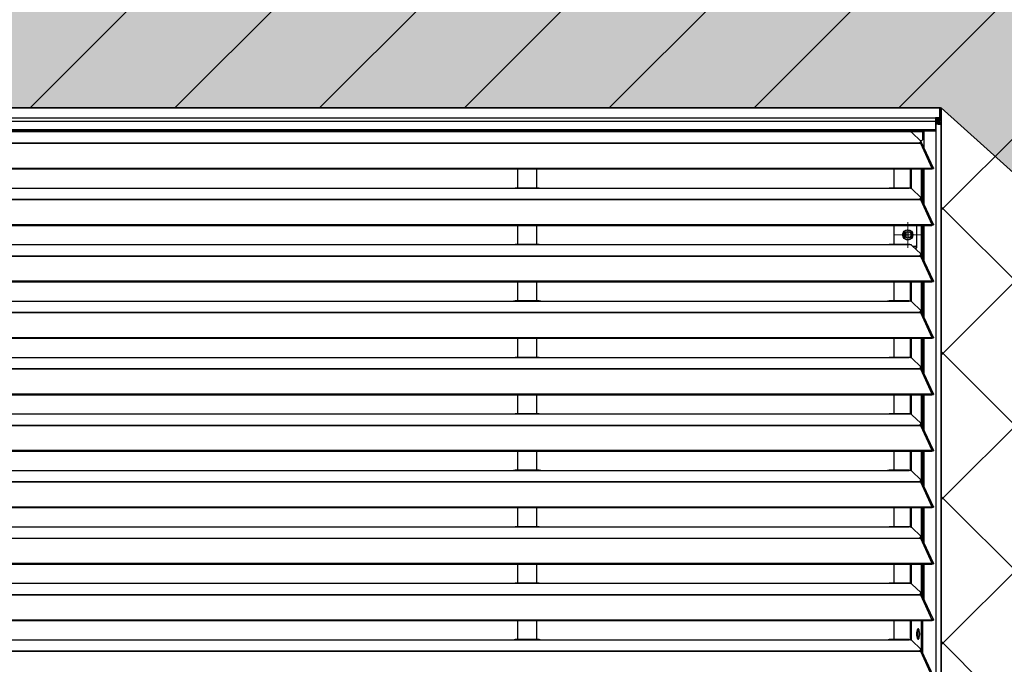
# Model space of a CAD drawing. Header units: millimetres. Extents: x 0 to 39025, y -31299 to 8400.
# Tile 136 of 209: x 15857 to 16621, y -8716 to -8216. Entities that reach past the tile are written whole.
import ezdxf

# ---------------------------------------------------------------- set-up
doc = ezdxf.new("R2010")
doc.units = ezdxf.units.MM
for name, color, linetype in [('ODMIKI funkcionalni', 253, 'Continuous'), ('ODMIKI varnostni', 252, 'Continuous'), ('SREDNJICE_IN_TOCKE', 252, 'Continuous')]:
    doc.layers.add(name, color=color, linetype=linetype)

# ---------------------------------------------------------------- blocks, each defined once
blk = doc.blocks.new('SW_CENTERMARKSYMBOL_23')
at = {"color": 0, "linetype": 'Continuous', "lineweight": 18}
for p, q in [((0, 2.5), (0, 4.9585)), ((-2.5, 0), (-4.9585, 0)), ((0, 0), (-2.5, 0)), ((0, 0), (0, 2.5)), ((0, 0), (0, -2.5)), ((0, 0), (2.5, 0)), ((2.5, 0), (4.9585, 0)), ((0, -2.5), (0, -4.9585))]:
    blk.add_line(p, q, dxfattribs=at)
blk = doc.blocks.new('Adapt 2 S (zadaj)')
at = {"linetype": 'Continuous'}
for p, q in [((1148.95, 898.29), (1.05, 898.29)), ((1.05, 898.29), (1148.95, 898.29)), ((1148.95, 898.29), (1148.95, 898.27)), ((1148.95, 898.29), (1148.95, 898.29)), ((1148.95, 890.55), (1148.95, 898.27)), ((1150, 889.5), (1150, 897.22)), ((1.05, 890.55), (1148.95, 890.55)), ((1145.5, 887.65), (4.5, 887.65)), ((1148.95, 890.55), (1145.5, 890.55)), ((1145.5, 890.55), (1145.5, 887.65)), ((1148.95, 889.55), (1145.5, 889.55)), ((1145.85, 889.45), (1145.5, 889.46)), ((1145.85, 888.45), (1145.5, 888.46)), ((1145.5, 887.65), (1145.5, 881.54)), ((1146.1, 887.33), (1145.5, 887.37)), ((1146.1, 886.33), (1145.5, 886.37)), ((1147.05, 886.03), (1145.5, 886.14)), ((1146.1, 886.03), (1145.5, 886.07)), ((1145.85, 889.45), (1145.85, 888.45)), ((1145.85, 889.45), (1148.95, 889.45)), ((1145.85, 888.45), (1148.95, 888.45)), ((1148, 887.34), (1146.1, 887.33)), ((1146.1, 886.33), (1146.1, 887.33)), ((1148, 886.34), (1146.1, 886.33)), ((1146.1, 886.03), (1147.05, 886.03)), ((1146.1, 16.6), (1146.1, 886.03)), ((1148, 885.73), (1147.99, 885.73)), ((1148, 888.45), (1148, 887.34)), ((1148, 887.34), (1148, 886.34)), ((1148.95, 890.55), (1148.95, 890.55)), ((1148.95, 890.55), (1148.95, 889.55)), ((1148.95, 889.45), (1148.95, 889.55)), ((1148.95, 889.45), (1148.95, 888.45)), ((1150, 889.5), (1150, 885.35)), ((4.5, 881.54), (1145.5, 881.54)), ((4.5, 880.49), (1145.5, 880.49)), ((247, 879.85), (818, 879.85)), ((818, 879.85), (840, 879.85)), ((838.31, 879.93), (819.65, 879.93)), ((840, 879.85), (1108, 879.85)), ((1098.95, 879.85), (1098.95, 880.49)), ((1105.75, 879.85), (1105.75, 880.49)), ((1105.75, 879.85), (1108, 879.85)), ((1108, 879.85), (1125, 879.85)), ((1124.76, 879.93), (1109.65, 879.93)), ((1113.75, 880.49), (1113.75, 879.93)), ((1125.36, 879.85), (1130.75, 879.85)), ((1127.16, 879.23), (1134.16, 872.58)), ((1130.75, 879.85), (1130.75, 880.49)), ((1130.75, 879.85), (1135.75, 879.85)), ((1135.75, 879.85), (1135.75, 880.49)), ((1135.75, 873.85), (1135.75, 879.85)), ((1136.71, 867.36), (1136.71, 880.49)), ((1145.5, 881.54), (1145.5, 880.49)), ((1150, 16.6), (1150, 885.35)), ((16.21, 871.18), (1133.33, 871.18)), ((16.21, 870.96), (1133.33, 870.96)), ((1133.33, 871.61), (1133.33, 871.18)), ((1133.33, 871.18), (1133.33, 870.96)), ((1133.33, 870.96), (1133.89, 870.96)), ((1133.81, 870.96), (1133.77, 871.01)), ((1134.75, 872.85), (1133.88, 872.85)), ((1133.89, 870.97), (1133.89, 870.96)), ((1133.89, 870.96), (1133.89, 870.97)), ((1133.89, 870.96), (1142.81, 851.64)), ((1134.39, 871.14), (1134.21, 871.31)), ((1134.3, 871.54), (1134.3, 872.3)), ((1134.75, 872.85), (1135.75, 873.85)), ((1143.96, 851.66), (1135.06, 870.95)), ((7.21, 851.63), (1142.79, 851.63)), ((7.21, 850.98), (1142.79, 850.98)), ((821.5, 850.98), (821.5, 836.18)), ((836.5, 836.18), (836.5, 850.98)), ((1113.49, 836.18), (1113.49, 850.98)), ((1126.04, 835.95), (1126.04, 850.98)), ((1126.99, 835.6), (1126.99, 850.98)), ((1134.67, 827.41), (1134.67, 850.98)), ((1135.62, 825.99), (1135.62, 850.98)), ((1136.71, 823.61), (1136.71, 850.98)), ((1142.81, 851.64), (1142.79, 851.63)), ((1142.79, 850.98), (1142.79, 851.63)), ((1142.81, 850.99), (1142.79, 850.98)), ((1142.81, 850.99), (1142.81, 851.64)), ((1143.13, 851.27), (1143.89, 851.27)), ((247, 836.1), (818, 836.1)), ((818, 836.1), (840, 836.1)), ((838.31, 836.18), (819.65, 836.18)), ((840, 836.1), (1108, 836.1)), ((1108, 836.1), (1125, 836.1)), ((1124.76, 836.18), (1109.65, 836.18)), ((1127.16, 835.48), (1134.16, 828.83)), ((16.21, 827.43), (1133.33, 827.43)), ((16.21, 827.21), (1133.33, 827.21)), ((1133.33, 827.86), (1133.33, 827.43)), ((1133.33, 827.43), (1133.33, 827.21)), ((1133.33, 827.21), (1133.89, 827.21)), ((1133.81, 827.21), (1133.77, 827.26)), ((1133.89, 827.22), (1133.89, 827.21)), ((1133.89, 827.21), (1133.89, 827.22)), ((1133.89, 827.21), (1142.81, 807.89)), ((1134.39, 827.39), (1134.21, 827.56)), ((1134.3, 827.79), (1134.3, 828.55)), ((1143.96, 807.91), (1135.06, 827.2)), ((1136.71, 824.49), (1136.48, 824.12)), ((7.21, 807.88), (1142.79, 807.88)), ((7.21, 807.23), (1142.79, 807.23)), ((821.5, 807.23), (821.5, 792.43)), ((836.5, 792.43), (836.5, 807.23)), ((1113.49, 792.43), (1113.49, 807.23)), ((1122.5, 797.93), (1122.5, 801.77)), ((1122.5, 801.77), (1122.5, 797.93)), ((1124, 802.31), (1124, 797.39)), ((1131.04, 789.85), (1131.04, 807.23)), ((1134.67, 783.66), (1134.67, 807.23)), ((1135.62, 782.24), (1135.62, 807.23)), ((1136.71, 779.86), (1136.71, 807.23)), ((1142.81, 807.89), (1142.79, 807.88)), ((1142.79, 807.23), (1142.79, 807.88)), ((1142.81, 807.24), (1142.79, 807.23)), ((1142.81, 807.24), (1142.81, 807.89)), ((1143.13, 807.52), (1143.89, 807.52)), ((1124, 798.3), (1125.79, 798.12)), ((1125, 798.24), (1125, 797.59)), ((247, 792.35), (818, 792.35)), ((818, 792.35), (840, 792.35)), ((838.31, 792.43), (819.65, 792.43)), ((840, 792.35), (1108, 792.35)), ((1108, 792.35), (1125, 792.35)), ((1124.76, 792.43), (1109.65, 792.43)), ((1127.16, 791.73), (1134.16, 785.08)), ((1130.04, 790.85), (1128.09, 790.85)), ((1129.14, 789.85), (1131.04, 789.85)), ((1130.04, 790.85), (1131.04, 791.85)), ((16.21, 783.68), (1133.33, 783.68)), ((16.21, 783.46), (1133.33, 783.46)), ((1133.33, 784.11), (1133.33, 783.68)), ((1133.33, 783.68), (1133.33, 783.46)), ((1133.33, 783.46), (1133.89, 783.46)), ((1133.81, 783.46), (1133.77, 783.51)), ((1133.89, 783.47), (1133.89, 783.46)), ((1133.89, 783.46), (1133.89, 783.47)), ((1133.89, 783.46), (1142.81, 764.14)), ((1134.39, 783.64), (1134.21, 783.81)), ((1134.3, 784.04), (1134.3, 784.8)), ((1143.96, 764.16), (1135.06, 783.45)), ((7.21, 764.13), (1142.79, 764.13)), ((7.21, 763.48), (1142.79, 763.48)), ((821.5, 763.48), (821.5, 748.68)), ((836.5, 748.68), (836.5, 763.48)), ((1113.49, 748.68), (1113.49, 763.48)), ((1126.04, 748.45), (1126.04, 763.48)), ((1126.99, 748.1), (1126.99, 763.48)), ((1134.67, 739.91), (1134.67, 763.48)), ((1135.62, 738.49), (1135.62, 763.48)), ((1136.71, 736.11), (1136.71, 763.48)), ((1142.81, 764.14), (1142.79, 764.13)), ((1142.79, 763.48), (1142.79, 764.13)), ((1142.81, 763.49), (1142.79, 763.48)), ((1142.81, 763.49), (1142.81, 764.14)), ((1143.13, 763.77), (1143.89, 763.77)), ((247, 748.6), (818, 748.6)), ((818, 748.6), (840, 748.6)), ((838.31, 748.68), (819.65, 748.68)), ((840, 748.6), (1108, 748.6)), ((1108, 748.6), (1125, 748.6)), ((1124.76, 748.68), (1109.65, 748.68)), ((1127.16, 747.98), (1134.16, 741.33)), ((1134.3, 740.29), (1134.3, 741.05)), ((16.21, 739.93), (1133.33, 739.93)), ((16.21, 739.71), (1133.33, 739.71)), ((1133.33, 740.36), (1133.33, 739.93)), ((1133.33, 739.93), (1133.33, 739.71)), ((1133.33, 739.71), (1133.89, 739.71)), ((1133.81, 739.71), (1133.77, 739.76)), ((1133.89, 739.72), (1133.89, 739.71)), ((1133.89, 739.71), (1133.89, 739.72)), ((1133.89, 739.71), (1142.81, 720.39)), ((1134.39, 739.89), (1134.21, 740.06)), ((1143.96, 720.41), (1135.06, 739.7)), ((7.21, 720.38), (1142.79, 720.38)), ((7.21, 719.73), (1142.79, 719.73)), ((821.5, 719.73), (821.5, 704.93)), ((836.5, 704.93), (836.5, 719.73)), ((1113.49, 704.93), (1113.49, 719.73)), ((1126.04, 704.7), (1126.04, 719.73)), ((1126.99, 704.35), (1126.99, 719.73)), ((1134.67, 696.16), (1134.67, 719.73)), ((1135.62, 694.74), (1135.62, 719.73)), ((1136.71, 692.36), (1136.71, 719.73)), ((1142.81, 720.39), (1142.79, 720.38)), ((1142.79, 719.73), (1142.79, 720.38)), ((1142.81, 719.74), (1142.79, 719.73)), ((1142.81, 719.74), (1142.81, 720.39)), ((1143.13, 720.02), (1143.89, 720.02)), ((247, 704.85), (818, 704.85)), ((818, 704.85), (840, 704.85)), ((838.31, 704.93), (819.65, 704.93)), ((840, 704.85), (1108, 704.85)), ((1108, 704.85), (1125, 704.85)), ((1124.76, 704.93), (1109.65, 704.93)), ((1127.16, 704.23), (1134.16, 697.58)), ((16.21, 696.18), (1133.33, 696.18)), ((16.21, 695.96), (1133.33, 695.96)), ((1133.33, 696.61), (1133.33, 696.18)), ((1133.33, 696.18), (1133.33, 695.96)), ((1133.33, 695.96), (1133.89, 695.96)), ((1133.81, 695.96), (1133.77, 696.01)), ((1133.89, 695.97), (1133.89, 695.96)), ((1133.89, 695.96), (1133.89, 695.97)), ((1133.89, 695.96), (1142.81, 676.64)), ((1134.39, 696.14), (1134.21, 696.31)), ((1134.3, 696.54), (1134.3, 697.3)), ((1143.96, 676.66), (1135.06, 695.95)), ((7.21, 676.63), (1142.79, 676.63)), ((7.21, 675.98), (1142.79, 675.98)), ((821.5, 675.98), (821.5, 661.18)), ((836.5, 661.18), (836.5, 675.98)), ((1113.49, 661.18), (1113.49, 675.98)), ((1126.04, 660.95), (1126.04, 675.98)), ((1126.99, 660.6), (1126.99, 675.98)), ((1134.67, 652.41), (1134.67, 675.98)), ((1135.62, 650.99), (1135.62, 675.98)), ((1136.71, 648.61), (1136.71, 675.98)), ((1142.81, 676.64), (1142.79, 676.63)), ((1142.79, 675.98), (1142.79, 676.63)), ((1142.81, 675.99), (1142.79, 675.98)), ((1142.81, 675.99), (1142.81, 676.64)), ((1143.13, 676.27), (1143.89, 676.27)), ((247, 661.1), (818, 661.1)), ((818, 661.1), (840, 661.1)), ((838.31, 661.18), (819.65, 661.18)), ((840, 661.1), (1108, 661.1)), ((1108, 661.1), (1125, 661.1)), ((1124.76, 661.18), (1109.65, 661.18)), ((1127.16, 660.48), (1134.16, 653.83)), ((16.21, 652.43), (1133.33, 652.43)), ((16.21, 652.21), (1133.33, 652.21)), ((1133.33, 652.86), (1133.33, 652.43)), ((1133.33, 652.43), (1133.33, 652.21)), ((1133.33, 652.21), (1133.89, 652.21)), ((1133.81, 652.21), (1133.77, 652.26)), ((1133.89, 652.22), (1133.89, 652.21)), ((1133.89, 652.21), (1133.89, 652.22)), ((1133.89, 652.21), (1142.81, 632.89)), ((1134.39, 652.39), (1134.21, 652.56)), ((1134.3, 652.79), (1134.3, 653.55)), ((1143.96, 632.91), (1135.06, 652.2)), ((7.21, 632.88), (1142.79, 632.88)), ((7.21, 632.23), (1142.79, 632.23)), ((821.5, 632.23), (821.5, 617.43)), ((836.5, 617.43), (836.5, 632.23)), ((1113.49, 617.43), (1113.49, 632.23)), ((1126.04, 617.2), (1126.04, 632.23)), ((1126.99, 616.85), (1126.99, 632.23)), ((1134.67, 608.66), (1134.67, 632.23)), ((1135.62, 607.24), (1135.62, 632.23)), ((1136.71, 604.86), (1136.71, 632.23)), ((1142.81, 632.89), (1142.79, 632.88)), ((1142.79, 632.23), (1142.79, 632.88)), ((1142.81, 632.24), (1142.79, 632.23)), ((1142.81, 632.24), (1142.81, 632.89)), ((1143.13, 632.52), (1143.89, 632.52)), ((247, 617.35), (818, 617.35)), ((818, 617.35), (840, 617.35)), ((838.31, 617.43), (819.65, 617.43)), ((840, 617.35), (1108, 617.35)), ((1108, 617.35), (1125, 617.35)), ((1124.76, 617.43), (1109.65, 617.43)), ((1127.16, 616.73), (1134.16, 610.08)), ((16.21, 608.68), (1133.33, 608.68)), ((16.21, 608.46), (1133.33, 608.46)), ((1133.33, 609.11), (1133.33, 608.68)), ((1133.33, 608.68), (1133.33, 608.46)), ((1133.33, 608.46), (1133.89, 608.46)), ((1133.81, 608.46), (1133.77, 608.51)), ((1133.89, 608.47), (1133.89, 608.46)), ((1133.89, 608.46), (1133.89, 608.47)), ((1133.89, 608.46), (1142.81, 589.14)), ((1134.39, 608.64), (1134.21, 608.81)), ((1134.3, 609.04), (1134.3, 609.8)), ((1143.96, 589.16), (1135.06, 608.45)), ((7.21, 589.13), (1142.79, 589.13)), ((7.21, 588.48), (1142.79, 588.48)), ((821.5, 588.48), (821.5, 573.68)), ((836.5, 573.68), (836.5, 588.48)), ((1113.49, 573.68), (1113.49, 588.48)), ((1126.04, 573.45), (1126.04, 588.48)), ((1126.99, 573.1), (1126.99, 588.48)), ((1134.67, 564.91), (1134.67, 588.48)), ((1135.62, 563.49), (1135.62, 588.48)), ((1136.71, 561.11), (1136.71, 588.48)), ((1142.81, 589.14), (1142.79, 589.13)), ((1142.79, 588.48), (1142.79, 589.13)), ((1142.81, 588.49), (1142.79, 588.48)), ((1142.81, 588.49), (1142.81, 589.14)), ((1143.13, 588.77), (1143.89, 588.77)), ((247, 573.6), (818, 573.6)), ((818, 573.6), (840, 573.6)), ((838.31, 573.68), (819.65, 573.68)), ((840, 573.6), (1108, 573.6)), ((1108, 573.6), (1125, 573.6)), ((1124.76, 573.68), (1109.65, 573.68)), ((1127.16, 572.98), (1134.16, 566.33)), ((16.21, 564.93), (1133.33, 564.93)), ((1133.33, 565.36), (1133.33, 564.93)), ((1133.33, 564.93), (1133.33, 564.71)), ((1134.39, 564.89), (1134.21, 565.06)), ((1134.3, 565.29), (1134.3, 566.05)), ((16.21, 564.71), (1133.33, 564.71)), ((1133.33, 564.71), (1133.89, 564.71)), ((1133.81, 564.71), (1133.77, 564.76)), ((1133.89, 564.72), (1133.89, 564.71)), ((1133.89, 564.71), (1133.89, 564.72)), ((1133.89, 564.71), (1142.81, 545.39)), ((1143.96, 545.41), (1135.06, 564.7)), ((7.21, 545.38), (1142.79, 545.38)), ((7.21, 544.73), (1142.79, 544.73)), ((821.5, 544.73), (821.5, 529.93)), ((836.5, 529.93), (836.5, 544.73)), ((1113.49, 529.93), (1113.49, 544.73)), ((1126.04, 529.7), (1126.04, 544.73)), ((1126.99, 529.35), (1126.99, 544.73)), ((1134.67, 521.16), (1134.67, 544.73)), ((1135.62, 519.74), (1135.62, 544.73)), ((1136.71, 517.36), (1136.71, 544.73)), ((1142.81, 545.39), (1142.79, 545.38)), ((1142.79, 544.73), (1142.79, 545.38)), ((1142.81, 544.74), (1142.79, 544.73)), ((1142.81, 544.74), (1142.81, 545.39)), ((1143.13, 545.02), (1143.89, 545.02)), ((247, 529.85), (818, 529.85)), ((818, 529.85), (840, 529.85)), ((838.31, 529.93), (819.65, 529.93)), ((840, 529.85), (1108, 529.85)), ((1108, 529.85), (1125, 529.85)), ((1124.76, 529.93), (1109.65, 529.93)), ((1127.16, 529.23), (1134.16, 522.58)), ((16.21, 521.18), (1133.33, 521.18)), ((16.21, 520.96), (1133.33, 520.96)), ((1133.33, 521.61), (1133.33, 521.18)), ((1133.33, 521.18), (1133.33, 520.96)), ((1133.33, 520.96), (1133.89, 520.96)), ((1133.81, 520.96), (1133.77, 521.01)), ((1133.89, 520.97), (1133.89, 520.96)), ((1133.89, 520.96), (1133.89, 520.97)), ((1133.89, 520.96), (1142.81, 501.64)), ((1134.39, 521.14), (1134.21, 521.31)), ((1134.3, 521.54), (1134.3, 522.3)), ((1143.96, 501.66), (1135.06, 520.95)), ((7.21, 501.63), (1142.79, 501.63)), ((7.21, 500.98), (1142.79, 500.98)), ((821.5, 500.98), (821.5, 486.18)), ((836.5, 486.18), (836.5, 500.98)), ((1113.49, 486.18), (1113.49, 500.98)), ((1126.04, 485.95), (1126.04, 500.98)), ((1126.99, 485.6), (1126.99, 500.98)), ((1134.67, 477.41), (1134.67, 500.98)), ((1135.62, 475.99), (1135.62, 500.98)), ((1142.81, 501.64), (1142.79, 501.63)), ((1142.79, 500.98), (1142.79, 501.63)), ((1142.81, 500.99), (1142.79, 500.98)), ((1142.81, 500.99), (1142.81, 501.64)), ((1143.13, 501.27), (1143.89, 501.27)), ((1131.92, 488.76), (1131.92, 492.35)), ((1132.2, 492.63), (1132.81, 493.78)), ((1132.2, 488.48), (1132.2, 492.63)), ((1132.2, 492.63), (1133.13, 492.63)), ((247, 486.1), (818, 486.1)), ((818, 486.1), (840, 486.1)), ((838.31, 486.18), (819.65, 486.18)), ((840, 486.1), (1108, 486.1)), ((1108, 486.1), (1125, 486.1)), ((1124.76, 486.18), (1109.65, 486.18)), ((1127.16, 485.48), (1134.16, 478.83)), ((1132.81, 487.33), (1132.2, 488.48)), ((1132.2, 488.48), (1133.13, 488.48)), ((16.21, 477.43), (1133.33, 477.43)), ((16.21, 477.21), (1133.33, 477.21)), ((1133.33, 477.86), (1133.33, 477.43)), ((1133.33, 477.43), (1133.33, 477.21)), ((1133.33, 477.21), (1133.89, 477.21)), ((1133.81, 477.21), (1133.77, 477.26)), ((1133.89, 477.22), (1133.89, 477.21)), ((1133.89, 477.21), (1133.89, 477.22)), ((1133.89, 477.21), (1142.81, 457.89)), ((1134.39, 477.39), (1134.21, 477.56)), ((1134.3, 477.79), (1134.3, 478.55)), ((1143.96, 457.91), (1135.06, 477.2))]:
    blk.add_line(p, q, dxfattribs=at)
at = {"linetype": 'Continuous', "flags": 128}
for points in [[(1133.33, 871.61), (1133.63, 871.71), (1133.87, 871.82), (1134.07, 871.94), (1134.21, 872.06), (1134.28, 872.19), (1134.3, 872.32), (1134.26, 872.45), (1134.16, 872.58)], [(1133.33, 827.86), (1133.63, 827.96), (1133.87, 828.07), (1134.07, 828.19), (1134.21, 828.31), (1134.28, 828.44), (1134.3, 828.57), (1134.26, 828.7), (1134.16, 828.83)], [(1133.33, 784.11), (1133.63, 784.21), (1133.87, 784.32), (1134.07, 784.44), (1134.21, 784.56), (1134.28, 784.69), (1134.3, 784.82), (1134.26, 784.95), (1134.16, 785.08)], [(1133.33, 740.36), (1133.63, 740.46), (1133.87, 740.57), (1134.07, 740.69), (1134.21, 740.81), (1134.28, 740.94), (1134.3, 741.07), (1134.26, 741.2), (1134.16, 741.33)], [(1133.33, 696.61), (1133.63, 696.71), (1133.87, 696.82), (1134.07, 696.94), (1134.21, 697.06), (1134.28, 697.19), (1134.3, 697.32), (1134.26, 697.45), (1134.16, 697.58)], [(1133.33, 652.86), (1133.63, 652.96), (1133.87, 653.07), (1134.07, 653.19), (1134.21, 653.31), (1134.28, 653.44), (1134.3, 653.57), (1134.26, 653.7), (1134.16, 653.83)], [(1133.33, 609.11), (1133.63, 609.21), (1133.87, 609.32), (1134.07, 609.44), (1134.21, 609.56), (1134.28, 609.69), (1134.3, 609.82), (1134.26, 609.95), (1134.16, 610.08)], [(1133.33, 565.36), (1133.63, 565.46), (1133.87, 565.57), (1134.07, 565.69), (1134.21, 565.81), (1134.28, 565.94), (1134.3, 566.07), (1134.26, 566.2), (1134.16, 566.33)], [(1133.33, 521.61), (1133.63, 521.71), (1133.87, 521.82), (1134.07, 521.94), (1134.21, 522.06), (1134.28, 522.19), (1134.3, 522.32), (1134.26, 522.45), (1134.16, 522.58)], [(1130.84, 490.56), (1130.9, 489.38), (1131.06, 488.3), (1131.31, 487.43), (1131.62, 486.83), (1131.98, 486.57), (1132.35, 486.66), (1132.69, 487.09), (1132.98, 487.83), (1133.19, 488.82), (1133.3, 489.96), (1133.3, 491.15), (1133.19, 492.29), (1132.98, 493.28), (1132.69, 494.02), (1132.35, 494.46), (1131.98, 494.54), (1131.62, 494.28), (1131.31, 493.68), (1131.06, 492.81), (1130.9, 491.73), (1130.84, 490.56)], [(1133.33, 477.86), (1133.63, 477.96), (1133.87, 478.07), (1134.07, 478.19), (1134.21, 478.31), (1134.28, 478.44), (1134.3, 478.57), (1134.26, 478.7), (1134.16, 478.83)]]:
    blk.add_lwpolyline(points, dxfattribs=at)
at = {"linetype": 'Continuous'}
for radius in [4, 2.46]:
    blk.add_circle((1124.04, 799.85), radius, dxfattribs=at)
for centre, radius, start, end in [((1148.95, 897.22), 1.05, 0.00682, 90.00682), ((1148.95, 889.5), 1.05, 269.98903, 90.01097), ((1148.95, 889.5), 0.05, 269.98903, 90.01097), ((1133.5, 871.8), 0.849, 281.70391, 342.12524), ((1133.5, 828.05), 0.849, 281.70391, 342.12524), ((1124.04, 799.85), 3.6, 30, 210), ((1124.04, 799.85), 3.6, 210, 30), ((1133.5, 784.3), 0.849, 281.70391, 342.12524), ((1133.5, 740.55), 0.849, 281.70391, 342.12524), ((1133.5, 696.8), 0.849, 281.70391, 342.12524), ((1133.5, 653.05), 0.849, 281.70391, 342.12524), ((1133.5, 609.3), 0.849, 281.70391, 342.12524), ((1133.5, 565.55), 0.849, 281.70391, 342.12524), ((1133.5, 521.8), 0.849, 281.70391, 342.12524), ((1142.5, 520.55), 7, 145.77331, 169.55125), ((1138.85, 491.03), 7.08, 152.91566, 183.80542), ((1138.85, 490.09), 7.08, 176.19458, 207.08434), ((1133.5, 478.05), 0.849, 281.70391, 342.12524)]:
    blk.add_arc(centre, radius, start, end, dxfattribs=at)
for points, knots in [([(1146.1, 886.03), (1146.17, 886), (1146.28, 885.97), (1146.58, 885.92), (1146.75, 885.89), (1147.16, 885.83), (1147.38, 885.8), (1147.84, 885.75), (1148.08, 885.72), (1148.55, 885.66), (1148.77, 885.63), (1149.18, 885.57), (1149.37, 885.55), (1149.67, 885.49), (1149.79, 885.46), (1149.96, 885.4), (1150, 885.37), (1150, 885.35)], [0, 0, 0, 0, 0.125, 0.125, 0.25, 0.25, 0.375, 0.375, 0.5, 0.5, 0.625, 0.625, 0.75, 0.75, 0.875, 0.875, 1, 1, 1, 1]), ([(1147.05, 886.03), (1147.1, 886), (1147.19, 885.95), (1147.47, 885.86), (1147.75, 885.79), (1147.93, 885.74), (1147.99, 885.73)], [0, 0, 0, 0, 0.283033, 0.566066, 0.849098, 1, 1, 1, 1]), ([(1150, 885.35), (1150, 885.61), (1149.95, 885.87), (1149.75, 886.35), (1149.6, 886.57), (1149.23, 886.94), (1149.01, 887.09), (1148.52, 887.29), (1148.26, 887.34), (1148, 887.34)], [0, 0, 0, 0, 0.25, 0.25, 0.5, 0.5, 0.75, 0.75, 1, 1, 1, 1]), ([(1148.95, 885.61), (1148.94, 885.65), (1148.91, 885.82), (1148.72, 886.06), (1148.39, 886.3), (1148.13, 886.32), (1148, 886.34)], [0, 0, 0, 0, 0.094838, 0.396558, 0.698279, 1, 1, 1, 1]), ([(818, 879.85), (818.39, 879.87), (818.98, 879.91), (819.48, 879.9), (819.65, 879.9)], [0, 0, 0, 0, 0.650514, 1, 1, 1, 1]), ([(838.31, 879.91), (838.48, 879.91), (839, 879.91), (839.6, 879.87), (840, 879.85)], [0, 0, 0, 0, 0.333156, 1, 1, 1, 1]), ([(1108, 879.85), (1108.39, 879.87), (1108.98, 879.91), (1109.48, 879.9), (1109.65, 879.9)], [0, 0, 0, 0, 0.6505142, 1, 1, 1, 1]), ([(1124.76, 879.9), (1124.8, 879.91), (1124.87, 879.92), (1124.95, 879.88), (1124.99, 879.86), (1125, 879.85)], [0, 0, 0, 0, 0.507219, 0.829595, 1, 1, 1, 1]), ([(1127.16, 879.23), (1127.15, 879.25), (1127.11, 879.28), (1127.05, 879.32), (1126.99, 879.37), (1126.92, 879.41), (1126.8, 879.47), (1126.61, 879.55), (1126.35, 879.63), (1126.05, 879.71), (1125.76, 879.76), (1125.49, 879.8), (1125.25, 879.83), (1125.08, 879.84), (1125, 879.85)], [0, 0, 0, 0, 0.05012, 0.100056, 0.149941, 0.199906, 0.250083, 0.374963, 0.500023, 0.624903, 0.749964, 0.833371, 0.916513, 1, 1, 1, 1]), ([(1135.03, 870.94), (1135.01, 870.99), (1134.96, 871.12), (1134.64, 871.2), (1134.24, 871.15), (1133.98, 871.01), (1133.89, 870.97)], [0, 0, 0, 0, 0.193751, 0.509949, 0.826144, 1, 1, 1, 1]), ([(1142.81, 851.64), (1142.9, 851.69), (1143, 851.74), (1143.18, 851.81), (1143.27, 851.84), (1143.44, 851.87), (1143.52, 851.87), (1143.66, 851.86), (1143.73, 851.84), (1143.84, 851.8), (1143.88, 851.77), (1143.95, 851.69), (1143.97, 851.65), (1144, 851.5), (1143.97, 851.38), (1143.89, 851.27)], [0, 0, 0, 0, 0.125, 0.125, 0.25, 0.25, 0.375, 0.375, 0.5, 0.5, 0.625, 0.625, 0.75, 0.75, 1, 1, 1, 1]), ([(1142.81, 850.99), (1142.9, 851.08), (1143.08, 851.27), (1143.24, 851.34), (1143.22, 851.32), (1143.21, 851.31)], [0, 0, 0, 0, 0.429945, 0.861138, 1, 1, 1, 1]), ([(818, 836.1), (818.39, 836.12), (818.98, 836.16), (819.48, 836.15), (819.65, 836.15)], [0, 0, 0, 0, 0.6505142, 1, 1, 1, 1]), ([(838.31, 836.16), (838.48, 836.16), (839, 836.16), (839.6, 836.12), (840, 836.1)], [0, 0, 0, 0, 0.333156, 1, 1, 1, 1]), ([(1108, 836.1), (1108.39, 836.12), (1108.98, 836.16), (1109.48, 836.15), (1109.65, 836.15)], [0, 0, 0, 0, 0.650514, 1, 1, 1, 1]), ([(1124.76, 836.15), (1124.8, 836.16), (1124.87, 836.17), (1124.95, 836.13), (1124.99, 836.11), (1125, 836.1)], [0, 0, 0, 0, 0.507219, 0.829595, 1, 1, 1, 1]), ([(1127.16, 835.48), (1127.15, 835.5), (1127.11, 835.53), (1127.05, 835.57), (1126.99, 835.62), (1126.92, 835.66), (1126.8, 835.72), (1126.61, 835.8), (1126.35, 835.88), (1126.05, 835.96), (1125.76, 836.01), (1125.49, 836.05), (1125.25, 836.08), (1125.08, 836.09), (1125, 836.1)], [0, 0, 0, 0, 0.05012, 0.100056, 0.149941, 0.199906, 0.250083, 0.374963, 0.500023, 0.624903, 0.749964, 0.833371, 0.916513, 1, 1, 1, 1]), ([(1135.03, 827.19), (1135.01, 827.24), (1134.96, 827.37), (1134.64, 827.45), (1134.24, 827.4), (1133.98, 827.26), (1133.89, 827.22)], [0, 0, 0, 0, 0.193751, 0.509949, 0.826144, 1, 1, 1, 1]), ([(1142.81, 807.89), (1142.9, 807.94), (1143, 807.99), (1143.18, 808.06), (1143.27, 808.09), (1143.44, 808.12), (1143.52, 808.12), (1143.66, 808.11), (1143.73, 808.09), (1143.84, 808.05), (1143.88, 808.02), (1143.95, 807.94), (1143.97, 807.9), (1144, 807.75), (1143.97, 807.63), (1143.89, 807.52)], [0, 0, 0, 0, 0.125, 0.125, 0.25, 0.25, 0.375, 0.375, 0.5, 0.5, 0.625, 0.625, 0.75, 0.75, 1, 1, 1, 1]), ([(1142.81, 807.24), (1142.9, 807.33), (1143.08, 807.52), (1143.24, 807.59), (1143.22, 807.57), (1143.21, 807.56)], [0, 0, 0, 0, 0.429945, 0.861138, 1, 1, 1, 1]), ([(818, 792.35), (818.39, 792.37), (818.98, 792.41), (819.48, 792.4), (819.65, 792.4)], [0, 0, 0, 0, 0.650514, 1, 1, 1, 1]), ([(838.31, 792.41), (838.48, 792.41), (839, 792.41), (839.6, 792.37), (840, 792.35)], [0, 0, 0, 0, 0.3331558, 1, 1, 1, 1]), ([(1108, 792.35), (1108.39, 792.37), (1108.98, 792.41), (1109.48, 792.4), (1109.65, 792.4)], [0, 0, 0, 0, 0.650514, 1, 1, 1, 1]), ([(1124.76, 792.4), (1124.8, 792.41), (1124.87, 792.42), (1124.95, 792.38), (1124.99, 792.36), (1125, 792.35)], [0, 0, 0, 0, 0.507219, 0.829595, 1, 1, 1, 1]), ([(1127.16, 791.73), (1127.15, 791.75), (1127.11, 791.78), (1127.05, 791.82), (1126.99, 791.87), (1126.92, 791.91), (1126.8, 791.97), (1126.61, 792.05), (1126.35, 792.13), (1126.05, 792.21), (1125.76, 792.26), (1125.49, 792.3), (1125.25, 792.33), (1125.08, 792.34), (1125, 792.35)], [0, 0, 0, 0, 0.05012, 0.100056, 0.149941, 0.199906, 0.250083, 0.374963, 0.500023, 0.624903, 0.749964, 0.833371, 0.916513, 1, 1, 1, 1]), ([(1135.03, 783.44), (1135.01, 783.49), (1134.96, 783.62), (1134.64, 783.7), (1134.24, 783.65), (1133.98, 783.51), (1133.89, 783.47)], [0, 0, 0, 0, 0.193751, 0.509949, 0.826144, 1, 1, 1, 1]), ([(1142.81, 764.14), (1142.9, 764.19), (1143, 764.24), (1143.18, 764.31), (1143.27, 764.34), (1143.44, 764.37), (1143.52, 764.37), (1143.66, 764.36), (1143.73, 764.34), (1143.84, 764.3), (1143.88, 764.27), (1143.95, 764.19), (1143.97, 764.15), (1144, 764), (1143.97, 763.88), (1143.89, 763.77)], [0, 0, 0, 0, 0.125, 0.125, 0.25, 0.25, 0.375, 0.375, 0.5, 0.5, 0.625, 0.625, 0.75, 0.75, 1, 1, 1, 1]), ([(1142.81, 763.49), (1142.9, 763.58), (1143.08, 763.77), (1143.24, 763.84), (1143.22, 763.82), (1143.21, 763.81)], [0, 0, 0, 0, 0.429945, 0.861138, 1, 1, 1, 1]), ([(818, 748.6), (818.39, 748.62), (818.98, 748.66), (819.48, 748.65), (819.65, 748.65)], [0, 0, 0, 0, 0.6505142, 1, 1, 1, 1]), ([(838.31, 748.66), (838.48, 748.66), (839, 748.66), (839.6, 748.62), (840, 748.6)], [0, 0, 0, 0, 0.333156, 1, 1, 1, 1]), ([(1108, 748.6), (1108.39, 748.62), (1108.98, 748.66), (1109.48, 748.65), (1109.65, 748.65)], [0, 0, 0, 0, 0.6505142, 1, 1, 1, 1]), ([(1124.76, 748.65), (1124.8, 748.66), (1124.87, 748.67), (1124.95, 748.63), (1124.99, 748.61), (1125, 748.6)], [0, 0, 0, 0, 0.507219, 0.829595, 1, 1, 1, 1]), ([(1127.16, 747.98), (1127.15, 748), (1127.11, 748.03), (1127.05, 748.07), (1126.99, 748.12), (1126.92, 748.16), (1126.8, 748.22), (1126.61, 748.3), (1126.35, 748.38), (1126.05, 748.46), (1125.76, 748.51), (1125.49, 748.55), (1125.25, 748.58), (1125.08, 748.59), (1125, 748.6)], [0, 0, 0, 0, 0.05012, 0.100056, 0.149941, 0.199906, 0.250083, 0.374963, 0.500023, 0.624903, 0.749964, 0.833371, 0.916513, 1, 1, 1, 1]), ([(1135.03, 739.69), (1135.01, 739.74), (1134.96, 739.87), (1134.64, 739.95), (1134.24, 739.9), (1133.98, 739.76), (1133.89, 739.72)], [0, 0, 0, 0, 0.193751, 0.509949, 0.826144, 1, 1, 1, 1]), ([(1142.81, 720.39), (1142.9, 720.44), (1143, 720.49), (1143.18, 720.56), (1143.27, 720.59), (1143.44, 720.62), (1143.52, 720.62), (1143.66, 720.61), (1143.73, 720.59), (1143.84, 720.55), (1143.88, 720.52), (1143.95, 720.44), (1143.97, 720.4), (1144, 720.25), (1143.97, 720.13), (1143.89, 720.02)], [0, 0, 0, 0, 0.125, 0.125, 0.25, 0.25, 0.375, 0.375, 0.5, 0.5, 0.625, 0.625, 0.75, 0.75, 1, 1, 1, 1]), ([(1142.81, 719.74), (1142.9, 719.83), (1143.08, 720.02), (1143.24, 720.09), (1143.22, 720.07), (1143.21, 720.06)], [0, 0, 0, 0, 0.429945, 0.861138, 1, 1, 1, 1]), ([(818, 704.85), (818.39, 704.87), (818.98, 704.91), (819.48, 704.9), (819.65, 704.9)], [0, 0, 0, 0, 0.6505142, 1, 1, 1, 1]), ([(838.31, 704.91), (838.48, 704.91), (839, 704.91), (839.6, 704.87), (840, 704.85)], [0, 0, 0, 0, 0.333156, 1, 1, 1, 1]), ([(1108, 704.85), (1108.39, 704.87), (1108.98, 704.91), (1109.48, 704.9), (1109.65, 704.9)], [0, 0, 0, 0, 0.6505142, 1, 1, 1, 1]), ([(1124.76, 704.9), (1124.8, 704.91), (1124.87, 704.92), (1124.95, 704.88), (1124.99, 704.86), (1125, 704.85)], [0, 0, 0, 0, 0.507219, 0.829595, 1, 1, 1, 1]), ([(1127.16, 704.23), (1127.15, 704.25), (1127.11, 704.28), (1127.05, 704.32), (1126.99, 704.37), (1126.92, 704.41), (1126.8, 704.47), (1126.61, 704.55), (1126.35, 704.63), (1126.05, 704.71), (1125.76, 704.76), (1125.49, 704.8), (1125.25, 704.83), (1125.08, 704.84), (1125, 704.85)], [0, 0, 0, 0, 0.05012, 0.100056, 0.149941, 0.199906, 0.250083, 0.374963, 0.500023, 0.624903, 0.749964, 0.833371, 0.916513, 1, 1, 1, 1]), ([(1135.03, 695.94), (1135.01, 695.99), (1134.96, 696.12), (1134.64, 696.2), (1134.24, 696.15), (1133.98, 696.01), (1133.89, 695.97)], [0, 0, 0, 0, 0.193751, 0.509949, 0.826144, 1, 1, 1, 1]), ([(1142.81, 676.64), (1142.9, 676.69), (1143, 676.74), (1143.18, 676.81), (1143.27, 676.84), (1143.44, 676.87), (1143.52, 676.87), (1143.66, 676.86), (1143.73, 676.84), (1143.84, 676.8), (1143.88, 676.77), (1143.95, 676.69), (1143.97, 676.65), (1144, 676.5), (1143.97, 676.38), (1143.89, 676.27)], [0, 0, 0, 0, 0.125, 0.125, 0.25, 0.25, 0.375, 0.375, 0.5, 0.5, 0.625, 0.625, 0.75, 0.75, 1, 1, 1, 1]), ([(1142.81, 675.99), (1142.9, 676.08), (1143.08, 676.27), (1143.24, 676.34), (1143.22, 676.32), (1143.21, 676.31)], [0, 0, 0, 0, 0.429945, 0.861138, 1, 1, 1, 1]), ([(818, 661.1), (818.39, 661.12), (818.98, 661.16), (819.48, 661.15), (819.65, 661.15)], [0, 0, 0, 0, 0.6505142, 1, 1, 1, 1]), ([(838.31, 661.16), (838.48, 661.16), (839, 661.16), (839.6, 661.12), (840, 661.1)], [0, 0, 0, 0, 0.333156, 1, 1, 1, 1]), ([(1108, 661.1), (1108.39, 661.12), (1108.98, 661.16), (1109.48, 661.15), (1109.65, 661.15)], [0, 0, 0, 0, 0.6505142, 1, 1, 1, 1]), ([(1124.76, 661.15), (1124.8, 661.16), (1124.87, 661.17), (1124.95, 661.13), (1124.99, 661.11), (1125, 661.1)], [0, 0, 0, 0, 0.507219, 0.829595, 1, 1, 1, 1]), ([(1127.16, 660.48), (1127.15, 660.5), (1127.11, 660.53), (1127.05, 660.57), (1126.99, 660.62), (1126.92, 660.66), (1126.8, 660.72), (1126.61, 660.8), (1126.35, 660.88), (1126.05, 660.96), (1125.76, 661.01), (1125.49, 661.05), (1125.25, 661.08), (1125.08, 661.09), (1125, 661.1)], [0, 0, 0, 0, 0.05012, 0.100056, 0.149941, 0.199906, 0.250083, 0.374963, 0.500023, 0.624903, 0.749964, 0.833371, 0.916513, 1, 1, 1, 1]), ([(1135.03, 652.19), (1135.01, 652.24), (1134.96, 652.37), (1134.64, 652.45), (1134.24, 652.4), (1133.98, 652.26), (1133.89, 652.22)], [0, 0, 0, 0, 0.193751, 0.509949, 0.826144, 1, 1, 1, 1]), ([(1142.81, 632.89), (1142.9, 632.94), (1143, 632.99), (1143.18, 633.06), (1143.27, 633.09), (1143.44, 633.12), (1143.52, 633.12), (1143.66, 633.11), (1143.73, 633.09), (1143.84, 633.05), (1143.88, 633.02), (1143.95, 632.94), (1143.97, 632.9), (1144, 632.75), (1143.97, 632.63), (1143.89, 632.52)], [0, 0, 0, 0, 0.125, 0.125, 0.25, 0.25, 0.375, 0.375, 0.5, 0.5, 0.625, 0.625, 0.75, 0.75, 1, 1, 1, 1]), ([(1142.81, 632.24), (1142.9, 632.33), (1143.08, 632.52), (1143.24, 632.59), (1143.22, 632.57), (1143.21, 632.56)], [0, 0, 0, 0, 0.429945, 0.861138, 1, 1, 1, 1]), ([(818, 617.35), (818.39, 617.37), (818.98, 617.41), (819.48, 617.4), (819.65, 617.4)], [0, 0, 0, 0, 0.650514, 1, 1, 1, 1]), ([(838.31, 617.41), (838.48, 617.41), (839, 617.41), (839.6, 617.37), (840, 617.35)], [0, 0, 0, 0, 0.3331558, 1, 1, 1, 1]), ([(1108, 617.35), (1108.39, 617.37), (1108.98, 617.41), (1109.48, 617.4), (1109.65, 617.4)], [0, 0, 0, 0, 0.650514, 1, 1, 1, 1]), ([(1124.76, 617.4), (1124.8, 617.41), (1124.87, 617.42), (1124.95, 617.38), (1124.99, 617.36), (1125, 617.35)], [0, 0, 0, 0, 0.507219, 0.829595, 1, 1, 1, 1]), ([(1127.16, 616.73), (1127.15, 616.75), (1127.11, 616.78), (1127.05, 616.82), (1126.99, 616.87), (1126.92, 616.91), (1126.8, 616.97), (1126.61, 617.05), (1126.35, 617.13), (1126.05, 617.21), (1125.76, 617.26), (1125.49, 617.3), (1125.25, 617.33), (1125.08, 617.34), (1125, 617.35)], [0, 0, 0, 0, 0.05012, 0.100056, 0.149941, 0.199906, 0.250083, 0.374963, 0.500023, 0.624903, 0.749964, 0.833371, 0.916513, 1, 1, 1, 1]), ([(1135.03, 608.44), (1135.01, 608.49), (1134.96, 608.62), (1134.64, 608.7), (1134.24, 608.65), (1133.98, 608.51), (1133.89, 608.47)], [0, 0, 0, 0, 0.193751, 0.509949, 0.826144, 1, 1, 1, 1]), ([(1142.81, 589.14), (1142.9, 589.19), (1143, 589.24), (1143.18, 589.31), (1143.27, 589.34), (1143.44, 589.37), (1143.52, 589.37), (1143.66, 589.36), (1143.73, 589.34), (1143.84, 589.3), (1143.88, 589.27), (1143.95, 589.19), (1143.97, 589.15), (1144, 589), (1143.97, 588.88), (1143.89, 588.77)], [0, 0, 0, 0, 0.125, 0.125, 0.25, 0.25, 0.375, 0.375, 0.5, 0.5, 0.625, 0.625, 0.75, 0.75, 1, 1, 1, 1]), ([(1142.81, 588.49), (1142.9, 588.58), (1143.08, 588.77), (1143.24, 588.84), (1143.22, 588.82), (1143.21, 588.81)], [0, 0, 0, 0, 0.429945, 0.861138, 1, 1, 1, 1]), ([(818, 573.6), (818.39, 573.62), (818.98, 573.66), (819.48, 573.65), (819.65, 573.65)], [0, 0, 0, 0, 0.6505142, 1, 1, 1, 1]), ([(838.31, 573.66), (838.48, 573.66), (839, 573.66), (839.6, 573.62), (840, 573.6)], [0, 0, 0, 0, 0.333156, 1, 1, 1, 1]), ([(1108, 573.6), (1108.39, 573.62), (1108.98, 573.66), (1109.48, 573.65), (1109.65, 573.65)], [0, 0, 0, 0, 0.650514, 1, 1, 1, 1]), ([(1124.76, 573.65), (1124.8, 573.66), (1124.87, 573.67), (1124.95, 573.63), (1124.99, 573.61), (1125, 573.6)], [0, 0, 0, 0, 0.507219, 0.829595, 1, 1, 1, 1]), ([(1127.16, 572.98), (1127.15, 573), (1127.11, 573.03), (1127.05, 573.07), (1126.99, 573.12), (1126.92, 573.16), (1126.8, 573.22), (1126.61, 573.3), (1126.35, 573.38), (1126.05, 573.46), (1125.76, 573.51), (1125.49, 573.55), (1125.25, 573.58), (1125.08, 573.59), (1125, 573.6)], [0, 0, 0, 0, 0.05012, 0.100056, 0.149941, 0.199906, 0.250083, 0.374963, 0.500023, 0.624903, 0.749964, 0.833371, 0.916513, 1, 1, 1, 1]), ([(1135.03, 564.69), (1135.01, 564.74), (1134.96, 564.87), (1134.64, 564.95), (1134.24, 564.9), (1133.98, 564.76), (1133.89, 564.72)], [0, 0, 0, 0, 0.193751, 0.509949, 0.826144, 1, 1, 1, 1]), ([(1142.81, 545.39), (1142.9, 545.44), (1143, 545.49), (1143.18, 545.56), (1143.27, 545.59), (1143.44, 545.62), (1143.52, 545.62), (1143.66, 545.61), (1143.73, 545.59), (1143.84, 545.55), (1143.88, 545.52), (1143.95, 545.44), (1143.97, 545.4), (1144, 545.25), (1143.97, 545.13), (1143.89, 545.02)], [0, 0, 0, 0, 0.125, 0.125, 0.25, 0.25, 0.375, 0.375, 0.5, 0.5, 0.625, 0.625, 0.75, 0.75, 1, 1, 1, 1]), ([(1142.81, 544.74), (1142.9, 544.83), (1143.08, 545.02), (1143.24, 545.09), (1143.22, 545.07), (1143.21, 545.06)], [0, 0, 0, 0, 0.429945, 0.861138, 1, 1, 1, 1]), ([(818, 529.85), (818.39, 529.87), (818.98, 529.91), (819.48, 529.9), (819.65, 529.9)], [0, 0, 0, 0, 0.6505142, 1, 1, 1, 1]), ([(838.31, 529.91), (838.48, 529.91), (839, 529.91), (839.6, 529.87), (840, 529.85)], [0, 0, 0, 0, 0.333156, 1, 1, 1, 1]), ([(1108, 529.85), (1108.39, 529.87), (1108.98, 529.91), (1109.48, 529.9), (1109.65, 529.9)], [0, 0, 0, 0, 0.650514, 1, 1, 1, 1]), ([(1124.76, 529.9), (1124.8, 529.91), (1124.87, 529.92), (1124.95, 529.88), (1124.99, 529.86), (1125, 529.85)], [0, 0, 0, 0, 0.507219, 0.829595, 1, 1, 1, 1]), ([(1127.16, 529.23), (1127.15, 529.25), (1127.11, 529.28), (1127.05, 529.32), (1126.99, 529.37), (1126.92, 529.41), (1126.8, 529.47), (1126.61, 529.55), (1126.35, 529.63), (1126.05, 529.71), (1125.76, 529.76), (1125.49, 529.8), (1125.25, 529.83), (1125.08, 529.84), (1125, 529.85)], [0, 0, 0, 0, 0.05012, 0.100056, 0.149941, 0.199906, 0.250083, 0.374963, 0.500023, 0.624903, 0.749964, 0.833371, 0.916513, 1, 1, 1, 1]), ([(1135.03, 520.94), (1135.01, 520.99), (1134.96, 521.12), (1134.64, 521.2), (1134.24, 521.15), (1133.98, 521.01), (1133.89, 520.97)], [0, 0, 0, 0, 0.193751, 0.509949, 0.826144, 1, 1, 1, 1]), ([(1142.81, 501.64), (1142.9, 501.69), (1143, 501.74), (1143.18, 501.81), (1143.27, 501.84), (1143.44, 501.87), (1143.52, 501.87), (1143.66, 501.86), (1143.73, 501.84), (1143.84, 501.8), (1143.88, 501.77), (1143.95, 501.69), (1143.97, 501.65), (1144, 501.5), (1143.97, 501.38), (1143.89, 501.27)], [0, 0, 0, 0, 0.125, 0.125, 0.25, 0.25, 0.375, 0.375, 0.5, 0.5, 0.625, 0.625, 0.75, 0.75, 1, 1, 1, 1]), ([(1142.81, 500.99), (1142.9, 501.08), (1143.08, 501.27), (1143.24, 501.34), (1143.22, 501.32), (1143.21, 501.31)], [0, 0, 0, 0, 0.429945, 0.861138, 1, 1, 1, 1]), ([(818, 486.1), (818.39, 486.12), (818.98, 486.16), (819.48, 486.15), (819.65, 486.15)], [0, 0, 0, 0, 0.650514, 1, 1, 1, 1]), ([(838.31, 486.16), (838.48, 486.16), (839, 486.16), (839.6, 486.12), (840, 486.1)], [0, 0, 0, 0, 0.333156, 1, 1, 1, 1]), ([(1108, 486.1), (1108.39, 486.12), (1108.98, 486.16), (1109.48, 486.15), (1109.65, 486.15)], [0, 0, 0, 0, 0.650514, 1, 1, 1, 1]), ([(1124.76, 486.15), (1124.8, 486.16), (1124.87, 486.17), (1124.95, 486.13), (1124.99, 486.11), (1125, 486.1)], [0, 0, 0, 0, 0.507219, 0.829595, 1, 1, 1, 1]), ([(1127.16, 485.48), (1127.15, 485.5), (1127.11, 485.53), (1127.05, 485.57), (1126.99, 485.62), (1126.92, 485.66), (1126.8, 485.72), (1126.61, 485.8), (1126.35, 485.88), (1126.05, 485.96), (1125.76, 486.01), (1125.49, 486.05), (1125.25, 486.08), (1125.08, 486.09), (1125, 486.1)], [0, 0, 0, 0, 0.05012, 0.100056, 0.149941, 0.199906, 0.250083, 0.374963, 0.500023, 0.624903, 0.749964, 0.833371, 0.916513, 1, 1, 1, 1]), ([(1135.03, 477.19), (1135.01, 477.24), (1134.96, 477.37), (1134.64, 477.45), (1134.24, 477.4), (1133.98, 477.26), (1133.89, 477.22)], [0, 0, 0, 0, 0.193751, 0.509949, 0.826144, 1, 1, 1, 1])]:
    blk.add_open_spline(points, degree=3, knots=knots, dxfattribs=at)
for points in [[(1143.19, 851.29), (1143.18, 851.29), (1143.16, 851.28), (1143.13, 851.27)], [(1143.19, 807.54), (1143.18, 807.54), (1143.16, 807.53), (1143.13, 807.52)], [(1143.19, 763.79), (1143.18, 763.79), (1143.16, 763.78), (1143.13, 763.77)], [(1143.19, 720.04), (1143.18, 720.04), (1143.16, 720.03), (1143.13, 720.02)], [(1143.19, 676.29), (1143.18, 676.29), (1143.16, 676.28), (1143.13, 676.27)], [(1143.19, 632.54), (1143.18, 632.54), (1143.16, 632.53), (1143.13, 632.52)], [(1143.19, 588.79), (1143.18, 588.79), (1143.16, 588.78), (1143.13, 588.77)], [(1143.19, 545.04), (1143.18, 545.04), (1143.16, 545.03), (1143.13, 545.02)], [(1143.19, 501.29), (1143.18, 501.29), (1143.16, 501.28), (1143.13, 501.27)]]:
    blk.add_open_spline(points, degree=3, dxfattribs=at)
at = {"linetype": 'Continuous', "xscale": 2, "yscale": 2, "zscale": 2}
blk.add_blockref('SW_CENTERMARKSYMBOL_23', (1124.04, 799.85), dxfattribs=at)

msp = doc.modelspace()

# ---------------------------------------------------------------- hatches: boundary and pattern name
at = {"layer": 'ODMIKI funkcionalni'}
h = msp.add_hatch(dxfattribs=at)
h.set_pattern_fill('ANSI31', color=256, scale=25)
h.set_pattern_definition([(45, (-1299.93, -18265.62), (-56.1266, 56.1266), [])])
h.paths.add_polyline_path([(15421.96, -9182.65), (15421.96, -8284.36), (16571.96, -8284.36), (16571.96, -9182.65), (17171.96, -9182.65), (17171.96, -7784.36), (15121.96, -7784.36), (15121.96, -9182.65)])
at = {"layer": 'ODMIKI varnostni'}
h = msp.add_hatch(dxfattribs=at)
h.set_pattern_fill('ANSI31', color=256, scale=25, angle=90)
h.set_pattern_definition([(135, (11728.22, -17436.79), (-56.1266, -56.1266), [])])
h.paths.add_polyline_path([(16571.96, -9182.64), (16571.96, -8284.36), (17571.96, -9182.65)])
at = {"layer": 'SREDNJICE_IN_TOCKE'}
h = msp.add_hatch(color=256, dxfattribs=at)
h.dxf.hatch_style = 1
h.paths.add_polyline_path([(17661.71, -7396.37), (14032.2, -7396.37), (14032.2, -9182.65), (14421.96, -9182.65), (15423.01, -8283.41), (15423.01, -8284.36), (16571.96, -8284.36), (16571.96, -8284.36), (17571.96, -9182.65), (17661.71, -9182.65)])

# ---------------------------------------------------------------- linework, layer by layer
at = {"layer": 'ODMIKI funkcionalni'}
msp.add_lwpolyline([(15421.96, -9182.65), (15421.96, -8284.36), (16571.96, -8284.36), (16571.96, -9182.65), (17171.96, -9182.65), (17171.96, -7784.36), (15121.96, -7784.36), (15121.96, -9182.65)], close=True, dxfattribs=at)
at = {"layer": 'ODMIKI varnostni'}
msp.add_lwpolyline([(16571.96, -9182.64), (16571.96, -8284.36), (17571.96, -9182.65)], close=True, dxfattribs=at)

# ---------------------------------------------------------------- block references
at = {"color": 1}
msp.add_blockref('Adapt 2 S (zadaj)', (15421.96, -9182.65), dxfattribs=at)

doc.saveas('drawing.dxf')
